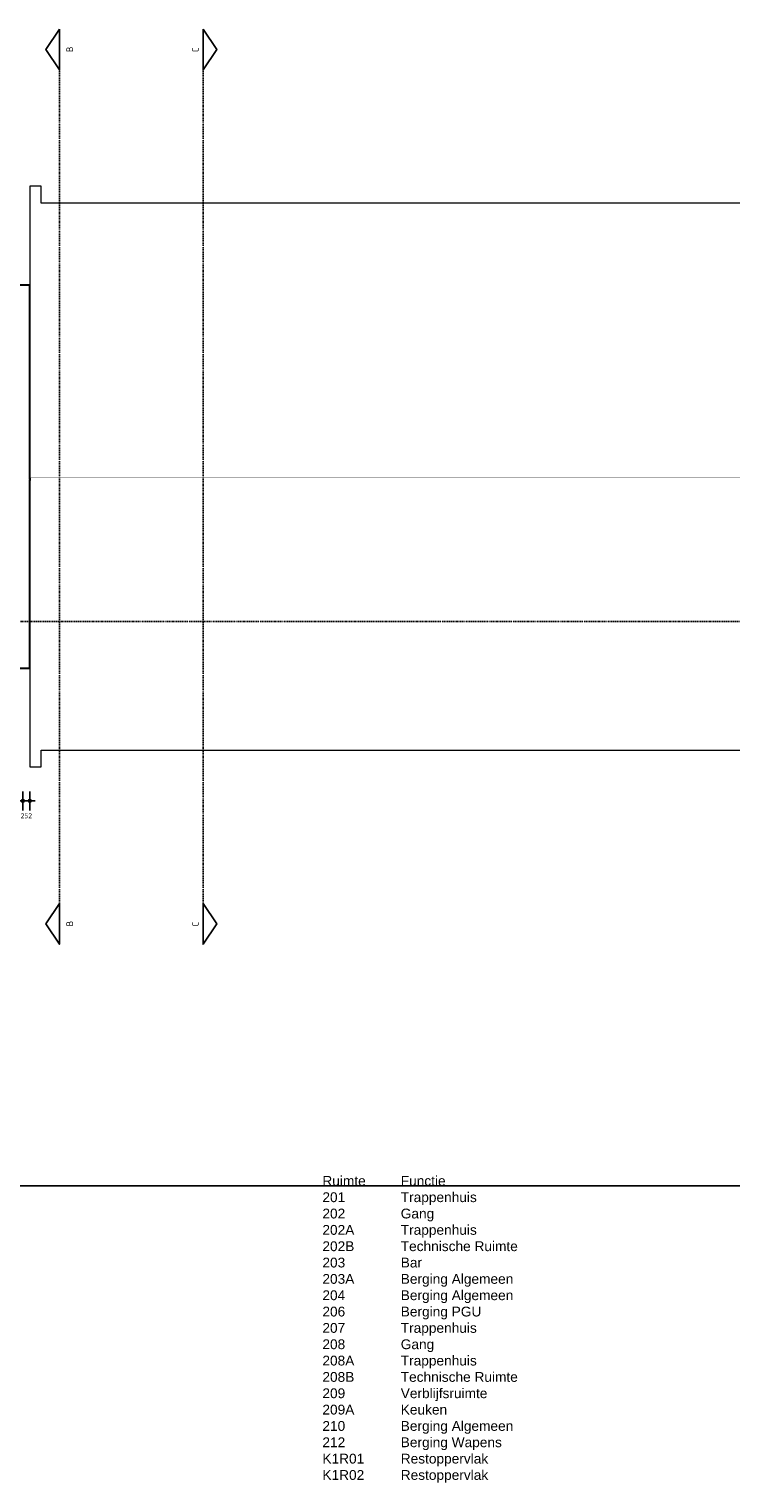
# Model space of a CAD drawing. Header units: millimetres. Extents: x 362177 to 5000048, y 157834 to 733119.
# Tile 4 of 152: x 504281 to 530082, y 180900 to 234299. Entities that reach past the tile are written whole.
import ezdxf

# ---------------------------------------------------------------- set-up
doc = ezdxf.new("R2010")
doc.units = ezdxf.units.MM
doc.set_wipeout_variables(frame=1)
doc.linetypes.add('ACAD_ISO03W100', pattern=[30, 12, -18])
doc.layers.get('DEFPOINTS').update_dxf_attribs({"color": 255})
doc.layers.add('A--M$1A-_F123-', color=1, linetype='Continuous')
doc.layers.add('A--T$1A-_F123-_0_25MM', color=2, linetype='Continuous')
for name, color, linetype, lineweight in [('X-L0_C_projectielijn', 8, 'Continuous', 5), ('X-L21_C_buitenwanden', 7, 'Continuous', 30), ('X-L31_C_buitenwandopening', 1, 'Continuous', 5)]:
    doc.layers.add(name, color=color, linetype=linetype, lineweight=lineweight)
doc.styles.add('ALFA-0_18', font='iso3098.shx', dxfattribs={"height": 180})
doc.styles.add('ALFA-0_25', font='iso3098.shx', dxfattribs={"height": 250})
doc.styles.add('DVD_VBC_Arial', font='arial.ttf')
doc.dimstyles.new('ALFA-0_18', dxfattribs={"dimscale": 100, "dimtxt": 0.18, "dimasz": 1, "dimexe": 1.25, "dimexo": 0.625, "dimgap": 1, "dimtad": 1, "dimdec": 0, "dimzin": 0, "dimdsep": 46, "dimtxsty": 'ALFA-0_18', "dimblk": 'diminfradot', "dimblk1": 'diminfradot', "dimblk2": 'diminfradot', "dimsah": 1, "dimcen": 2.5, "dimse1": 1, "dimse2": 1, "dimclrd": 141, "dimclrt": 1, "dimadec": 0, "dimazin": 0, "dimtfac": 1, "dimtmove": 2, "dimatfit": 3, "dimldrblk": 'diminfrapyl', "dimfxl": 1, "dimtolj": 1, "dimtzin": 0, "dimarcsym": 0})

# ---------------------------------------------------------------- blocks, each defined once
blk = doc.blocks.new('diminfradot')
at = {"color": 0}
for p, q in [((-2, 0), (2, 0)), ((0, -3.5), (0, 3.5))]:
    blk.add_line(p, q, dxfattribs=at)
for radius in [0.5, 0.25]:
    blk.add_circle((0, 0), radius, dxfattribs=at)
blk = doc.blocks.new('*D13')
at = {"layer": 'A--M$1A-_F123-', "color": 141, "lineweight": -2, "transparency": 16777216}
for p, q in [((503956, 205949), (503856, 205949)), ((504056, 205949), (504308, 205949)), ((504408, 205949), (504508, 205949))]:
    blk.add_line(p, q, dxfattribs=at)
at = {"layer": 'DEFPOINTS', "color": 0, "transparency": 16777216}
for p in [(504056, 211078), (504308, 210828), (504308, 205949)]:
    blk.add_point(p, dxfattribs=at)
at = {"layer": 'A--M$1A-_F123-', "color": 141, "lineweight": -2, "transparency": 16777216, "xscale": 100, "yscale": 100, "zscale": 100}
blk.add_blockref('diminfradot', (504056, 205949), dxfattribs=at)
at = {"layer": 'A--M$1A-_F123-', "color": 141, "lineweight": -2, "transparency": 16777216, "xscale": 100, "yscale": 100, "zscale": 100, "rotation": 180}
blk.add_blockref('diminfradot', (504308, 205949), dxfattribs=at)
at = {"layer": 'A--M$1A-_F123-', "color": 1, "transparency": 16777216, "insert": (504182, 205404), "char_height": 180, "attachment_point": 5, "style": 'ALFA-0_18'}
blk.add_mtext('\\A1;252', dxfattribs=at)
blk = doc.blocks.new('diminfrapyl')
at = {"color": 0}
blk.add_solid([(0, 0), (-4, 0.7), (-4, -0.7)], dxfattribs=at)
blk = doc.blocks.new('DVDVB_32_-S-_DoorgangBouwlaag')
at = {"linetype": 'Continuous', "lineweight": 13}
blk.add_wipeout([(0, 0.6), (1, 0.6), (1, -0.6), (0, -0.6)], dxfattribs=at)
at = {"color": 7, "linetype": 'ByBlock', "lineweight": 30}
for p, q in [((0, -0.5), (0, 0.5)), ((1, -0.5), (1, 0.5))]:
    blk.add_line(p, q, dxfattribs=at)

msp = doc.modelspace()

# ---------------------------------------------------------------- linework, layer by layer
at = {"linetype": 'ACAD_ISO03W100'}
msp.add_line((473056.1, 212544), (586398.3, 212544), dxfattribs=at)
at = {"flags": 128}
for points in [[(505398, 234298.9), (504898, 233548.9), (505398, 232798.9)], [(510678, 234298.9), (511178, 233548.9), (510678, 232798.9)], [(505398, 202187.1), (504898, 201437.1), (505398, 200687.1)], [(510678, 202187.1), (511178, 201437.1), (510678, 200687.1)]]:
    msp.add_lwpolyline(points, close=True, dxfattribs=at)
at = {"layer": 'DEFPOINTS'}
msp.add_xline((570064, 191815), (1, 0), dxfattribs=at)
at = {"layer": 'X-L0_C_projectielijn'}
for p, q in [((504306, 228529), (504306, 224899)), ((504728, 228529), (504306, 228529)), ((504728, 227909), (504728, 228529)), ((556848, 227909), (504728, 227909)), ((504308, 210829), (504308, 207199)), ((504728, 207199), (504728, 207819)), ((504728, 207819), (556848, 207819)), ((504308, 207199), (504728, 207199))]:
    msp.add_line(p, q, dxfattribs=at)
at = {"layer": 'X-L21_C_buitenwanden'}
msp.add_lwpolyline([(557068, 217774), (504308, 217774), (504308, 224899), (497868, 224899), (497868, 226400), (497448, 226400), (497448, 225684), (481488, 225684), (481488, 226400), (481068, 226400), (481068, 209330), (481472, 209330), (481472, 210044), (497448, 210044), (497448, 209328), (497868, 209330), (497868, 210829), (504308, 210828), (504308, 217754), (557068, 217754)], dxfattribs=at)

# ---------------------------------------------------------------- texts
at = {"insert": (515064, 192175), "char_height": 360, "attachment_point": 1, "style": 'DVD_VBC_Arial'}
msp.add_mtext_dynamic_manual_height_columns('Ruimte^IFunctie^I^I^I\\P201 ^I^ITrappenhuis ^I^I^I^I\\P202 ^I^IGang ^I^I^I^I\\P202A ^I^ITrappenhuis ^I^I^I^I\\P202B ^I^ITechnische Ruimte ^I^I\\P203 ^I^IBar ^I^I^I^I\\P203A ^I^IBerging Algemeen ^I^I\\P204 ^I^IBerging Algemeen ^I^I^I^I\\P206 ^I^IBerging PGU ^I^I^I^I\\P207 ^I^ITrappenhuis ^I^I^I^I\\P208 ^I^IGang ^I^I^I^I^I^I\\P208A ^I^ITrappenhuis ^I^I^I^I\\P208B ^I^ITechnische Ruimte ^I^I^I\\P209 ^I^IVerblijfsruimte ^I^I^I^I\\P209A ^I^IKeuken ^I^I^I\\P210 ^I^IBerging Algemeen ^I^I^I^I\\P212 ^I^IBerging Wapens ^I^I^I^I\\PK1R01 ^IRestoppervlak ^I^I^I\\PK1R02 ^IRestoppervlak ^I^I^I^I', width=13843.335, gutter_width=12.5, heights=[0], dxfattribs=at)
at = {"layer": 'A--T$1A-_F123-_0_25MM', "char_height": 250, "attachment_point": 1, "rotation": 90, "style": 'ALFA-0_25'}
for s, insert in [('B', (505650.8, 233453.4)), ('C', (510269.7, 233453.4)), ('B', (505650.8, 201341.6)), ('C', (510269.7, 201341.6))]:
    msp.add_mtext_dynamic_manual_height_columns(s, width=3321.413, gutter_width=12.5, heights=[0], dxfattribs=dict(at, insert=insert))

# ---------------------------------------------------------------- dimensions: what is measured, and where the dimension line sits
at = {"layer": 'A--M$1A-_F123-'}
dim = msp.add_linear_dim(base=(504308, 205949), p1=(504056, 211078), p2=(504308, 210828), dimstyle='ALFA-0_18', override={"dimclrd": 141}, dxfattribs=at)
dim.commit()
dim.dimension.update_dxf_attribs({"geometry": '*D13', "text_midpoint": (504182, 205404)})

# ---------------------------------------------------------------- next in the draw order: block references
at = {"layer": 'X-L31_C_buitenwandopening', "xscale": 52760, "yscale": 80, "rotation": 180}
msp.add_blockref('DVDVB_32_-S-_DoorgangBouwlaag', (557068, 217764), dxfattribs=at)

# ---------------------------------------------------------------- next in the draw order: linework, layer by layer
at = {"linetype": 'ACAD_ISO03W100'}
for p, q in [((505398, 200687.1), (505398, 234298.9)), ((510678, 200687.1), (510678, 234298.9))]:
    msp.add_line(p, q, dxfattribs=at)

doc.saveas('drawing.dxf')
